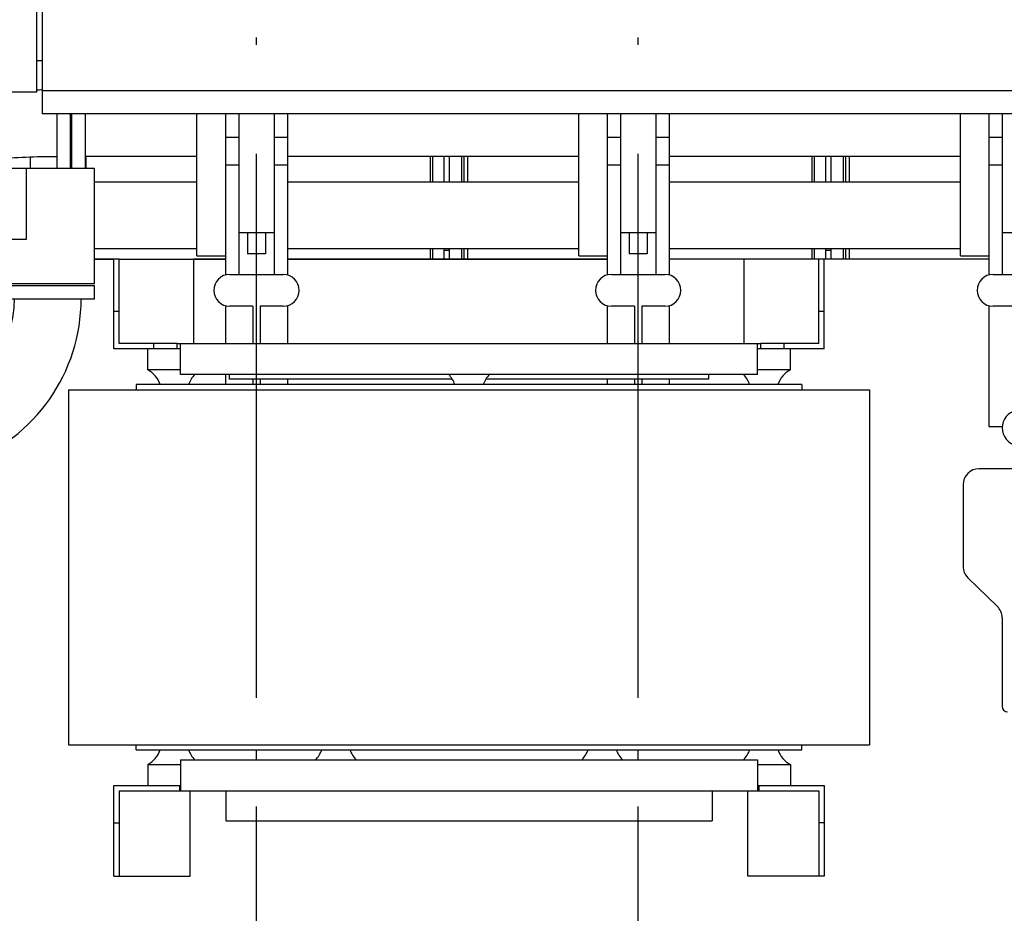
# Model space of a CAD drawing. Header units: millimetres. Extents: x 0 to 1189, y 0 to 841.
# Tile 85 of 147: x 429 to 473, y 491 to 531. Entities that reach past the tile are written whole.
import ezdxf
from ezdxf.enums import TextEntityAlignment as Align

# ---------------------------------------------------------------- set-up
doc = ezdxf.new("R2010")
doc.units = ezdxf.units.MM
doc.header["$LTSCALE"] = 65.395
doc.linetypes.add('CENTER', pattern=[0.6, 0.375, -0.075, 0.075, -0.075])
doc.layers.get('0').update_dxf_attribs({"linetype": 'CONTINUOUS'})
for name, color, linetype in [('25007_030000_IMO-2_SKL_PBL1097', 7, 'CONTINUOUS'), ('25007_030000_IMO-2_SKL_PBL1110', 7, 'CONTINUOUS'), ('25007_060000_IMO-2_SKL_PBL1026', 7, 'CONTINUOUS'), ('25007_060000_IMO-2_SKL_PBL1027', 7, 'CONTINUOUS'), ('25007_060000_IMO-2_SKL_PBL1028', 7, 'CONTINUOUS'), ('25007_060000_IMO-2_SKL_PBL1029', 7, 'CONTINUOUS'), ('25007_060000_IMO-2_SKL_PBL1030', 7, 'CONTINUOUS'), ('25007_060000_IMO-2_SKL_PBL1031', 7, 'CONTINUOUS'), ('25007_060000_IMO-2_SKL_PBL1032', 7, 'CONTINUOUS'), ('25007_060000_IMO-2_SKL_PBL1033', 7, 'CONTINUOUS'), ('25007_060000_IMO-2_SKL_PBL1034', 7, 'CONTINUOUS'), ('25007_060000_IMO-2_SKL_PBL1035', 7, 'CONTINUOUS'), ('25007_060000_IMO-2_SKL_PBL1037', 7, 'CONTINUOUS'), ('25007_060000_IMO-2_SKL_PBL1039', 7, 'CONTINUOUS'), ('25007_060000_IMO-2_SKL_PBL1041', 7, 'CONTINUOUS'), ('25007_060000_IMO-2_SKL_PBL1043', 7, 'CONTINUOUS'), ('25007_060000_IMO-2_SKL_PBL1044', 7, 'CONTINUOUS'), ('25007_060000_IMO-2_SKL_PBL1045', 7, 'CONTINUOUS'), ('25007_060000_TLKGS_KGS_V_ABL851', 7, 'CONTINUOUS'), ('25007_061000_TLKGS_KGS_V_ABL893', 7, 'CONTINUOUS'), ('25087_000000_IMO-2_SKL_PBL1048', 7, 'CONTINUOUS'), ('25087_000000_IMO-2_SKL_PBL1049', 7, 'CONTINUOUS'), ('25087_000000_IMO-2_SKL_PBL1051', 7, 'CONTINUOUS'), ('25087_000000_IMO-2_SKL_PBL1053', 7, 'CONTINUOUS'), ('25087_000000_IMO-2_SKL_PBL1054', 7, 'CONTINUOUS'), ('25087_000000_IMO-2_SKL_PBL1055', 7, 'CONTINUOUS'), ('25087_000000_IMO-2_SKL_PBL1057', 7, 'CONTINUOUS'), ('25087_030000_TLKGS_V_ABL847', 7, 'CONTINUOUS'), ('25087_100000_TLKGS_V_ABL1023', 7, 'CONTINUOUS'), ('25087_200000_TLKGS_V_ABL1095', 7, 'CONTINUOUS'), ('25087_700000_TLKGS_V_ABL848', 7, 'CONTINUOUS'), ('25087_800000_TLKGS_V_ABL1086', 7, 'CONTINUOUS'), ('new_view_5_VBL843', 7, 'CONTINUOUS')]:
    doc.layers.add(name, color=color, linetype=linetype)
doc.styles.get("Standard").update_dxf_attribs({"font": 'txt', "width": 0.6})
doc.dimstyles.new('DIMSTYLE_2', dxfattribs={"dimtxt": 3.5, "dimasz": 3.5, "dimexe": 1.8, "dimexo": 0, "dimgap": 0.875, "dimtad": 1, "dimlfac": 25, "dimdsep": 46, "dimtxsty": 'STANDARD', "dimblk": '_FILLED', "dimblk1": '_FILLED', "dimblk2": '_FILLED', "dimcen": 0.09, "dimadec": 0, "dimazin": 0, "dimtp": 2, "dimtm": 2, "dimtfac": 1, "dimtofl": 0, "dimtmove": 0, "dimatfit": 3, "dimldrblk": '_FILLED', "dimfxl": 1, "dimtolj": 1, "dimarcsym": 0})

# ---------------------------------------------------------------- blocks, each defined once
blk = doc.blocks.new('_FILLED')
at = {"color": 0, "linetype": 'BYBLOCK'}
blk.add_solid([(0, 0), (-1, 0.167), (-1, -0.167)], dxfattribs=at)
blk = doc.blocks.new('*D9')
at = {"color": 2, "linetype": 'CONTINUOUS'}
for p, q in [((371.92, 584.92), (371.92, 596.714)), ((560, 530.6), (560, 596.714)), ((371.92, 594.914), (465.96, 594.914)), ((560, 594.914), (465.96, 594.914))]:
    blk.add_line(p, q, dxfattribs=at)
at = {"color": 2, "linetype": 'CONTINUOUS', "xscale": 3.5, "yscale": 3.5, "zscale": 3.5, "rotation": 180}
blk.add_blockref('_FILLED', (371.92, 594.914), dxfattribs=at)
at = {"color": 2, "linetype": 'CONTINUOUS', "xscale": 3.5, "yscale": 3.5, "zscale": 3.5}
blk.add_blockref('_FILLED', (560, 594.914), dxfattribs=at)
at = {"color": 2, "linetype": 'CONTINUOUS', "width": 0.690476}
blk.add_text('4702', height=3.5, dxfattribs=at).set_placement((465.96, 595.789), align=Align.CENTER)
blk = doc.blocks.new('25087_727000_27_SIMPLE1_T1_B_PBL850', base_point=(472.175, 552.173))
at = {"layer": '25087_727000_27_SIMPLE1_T1_B_PBL850', "color": 7, "linetype": 'CONTINUOUS'}
for p, q in [((429.946, 561.818), (429.946, 527.16)), ((429.69, 560.691), (429.69, 528.14)), ((429.946, 529.54), (429.69, 529.54)), ((429.69, 528.14), (424.048, 528.14)), ((571.68, 528.2), (429.946, 528.2)), ((571.68, 527.16), (429.946, 527.16))]:
    blk.add_line(p, q, dxfattribs=at)
blk = doc.blocks.new('25087_000000_IMO-2_SKL_PBL1055', base_point=(496.94, 491.1))
at = {"layer": '25087_000000_IMO-2_SKL_PBL1055', "color": 40, "linetype": 'CONTINUOUS'}
for p, q in [((432.3, 520.6), (433.18, 520.6)), ((436.78, 520.6), (438.2, 520.6)), ((441, 520.6), (455.4, 520.6)), ((461.58, 520.6), (458.2, 520.6)), ((472.6, 520.6), (465.18, 520.6))]:
    blk.add_line(p, q, dxfattribs=at)
blk = doc.blocks.new('25087_727000_27_SIMPLE1_B_ABL849', base_point=(476.275, 519.393))
at = {"layer": '25087_000000_IMO-2_SKL_PBL1055'}
blk.add_blockref('25087_000000_IMO-2_SKL_PBL1055', (496.94, 491.1), dxfattribs=at)
at = {"layer": '25087_727000_27_SIMPLE1_T1_B_PBL850'}
blk.add_blockref('25087_727000_27_SIMPLE1_T1_B_PBL850', (472.175, 552.173), dxfattribs=at)
blk = doc.blocks.new('25087_000000_IMO-2_SKL_PBL1057', base_point=(496.94, 491.1))
at = {"layer": '25087_000000_IMO-2_SKL_PBL1057', "color": 40, "linetype": 'CONTINUOUS'}
for p, q in [((432.3, 520.6), (433.18, 520.6)), ((436.78, 520.6), (438.2, 520.6)), ((441, 520.6), (455.4, 520.6)), ((461.58, 520.6), (458.2, 520.6)), ((472.6, 520.6), (465.18, 520.6))]:
    blk.add_line(p, q, dxfattribs=at)
blk = doc.blocks.new('25087_727200_01_SIMPLE1_T1_X_PBL1094', base_point=(499.8, 519.68))
at = {"layer": '25087_727200_01_SIMPLE1_T1_X_PBL1094', "color": 7, "linetype": 'CONTINUOUS'}
for p, q in [((438.2, 527.16), (438.2, 519.892)), ((438.8, 527.16), (438.8, 519.92)), ((440.4, 527.16), (440.4, 519.92)), ((441, 527.16), (441, 519.892)), ((455.4, 527.16), (455.4, 519.892)), ((456, 527.16), (456, 519.92)), ((457.6, 527.16), (457.6, 519.92)), ((458.2, 527.16), (458.2, 519.892)), ((472.6, 527.16), (472.6, 519.892)), ((473.2, 527.16), (473.2, 519.92)), ((438.2, 526.104), (438.8, 526.104)), ((440.4, 526.104), (441, 526.104)), ((455.4, 526.104), (456, 526.104)), ((457.6, 526.104), (458.2, 526.104)), ((472.6, 526.104), (473.2, 526.104)), ((438.2, 524.864), (438.8, 524.864)), ((440.4, 524.864), (441, 524.864)), ((455.4, 524.864), (456, 524.864)), ((457.6, 524.864), (458.2, 524.864)), ((472.6, 524.864), (473.2, 524.864)), ((438.8, 521.8), (440.4, 521.8)), ((439.2, 521.8), (439.2, 520.84)), ((440, 521.8), (440, 520.84)), ((456, 521.8), (457.6, 521.8)), ((456.4, 521.8), (456.4, 520.84)), ((457.2, 521.8), (457.2, 520.84)), ((473.2, 521.8), (474.8, 521.8)), ((440, 520.84), (439.2, 520.84)), ((457.2, 520.84), (456.4, 520.84)), ((438.4, 519.92), (440.8, 519.92)), ((455.6, 519.92), (458, 519.92)), ((472.8, 519.92), (475.2, 519.92)), ((438.2, 518.508), (438.2, 516.8)), ((439.44, 518.48), (438.4, 518.48)), ((439.44, 518.48), (439.44, 516.8)), ((439.76, 518.48), (439.76, 516.8)), ((440.8, 518.48), (439.76, 518.48)), ((441, 518.508), (441, 516.8)), ((455.4, 518.508), (455.4, 516.8)), ((456.64, 518.48), (455.6, 518.48)), ((456.64, 518.48), (456.64, 516.8)), ((456.96, 518.48), (456.96, 516.8)), ((458, 518.48), (456.96, 518.48)), ((458.2, 518.508), (458.2, 516.8)), ((472.6, 518.508), (472.6, 513.064)), ((473.84, 518.48), (472.8, 518.48)), ((438.2, 515.4), (438.2, 514.96)), ((439.44, 515.2), (439.44, 514.96)), ((439.76, 515.2), (439.76, 514.96)), ((441, 515.2), (441, 514.96)), ((455.4, 515.2), (455.4, 514.96)), ((456.64, 515.2), (456.64, 514.96)), ((456.96, 515.2), (456.96, 514.96)), ((458.2, 515.2), (458.2, 514.96)), ((472.6, 513.064), (473.203, 513.064))]:
    blk.add_line(p, q, dxfattribs=at)
for centre, radius, start, end in [((438.4, 519.2), 0.72, 90, 270), ((440.8, 519.2), 0.72, 270, 90), ((455.6, 519.2), 0.72, 90, 270), ((458, 519.2), 0.72, 270, 90), ((472.8, 519.2), 0.72, 90, 270), ((474, 513), 0.8, 101.537, 258.463)]:
    blk.add_arc(centre, radius, start, end, dxfattribs=at)
blk = doc.blocks.new('25087_727200_01_SIMPLE1_X_ABL1056', base_point=(496.94, 494.3801))
at = {"layer": '25087_000000_IMO-2_SKL_PBL1057'}
blk.add_blockref('25087_000000_IMO-2_SKL_PBL1057', (496.94, 491.1), dxfattribs=at)
at = {"layer": '25087_727200_01_SIMPLE1_T1_X_PBL1094'}
blk.add_blockref('25087_727200_01_SIMPLE1_T1_X_PBL1094', (499.8, 519.6801), dxfattribs=at)
blk = doc.blocks.new('25087_700000_TLKGS_V_ABL848', base_point=(476.275, 519.393))
at = {"layer": '25087_727000_27_SIMPLE1_B_ABL849'}
blk.add_blockref('25087_727000_27_SIMPLE1_B_ABL849', (476.275, 519.393), dxfattribs=at)
at = {"layer": '25087_727200_01_SIMPLE1_X_ABL1056'}
blk.add_blockref('25087_727200_01_SIMPLE1_X_ABL1056', (496.94, 494.38), dxfattribs=at)
blk = doc.blocks.new('25087_111000_21_SIMPLE1_T1_A_PBL1025', base_point=(497.3, 491.1))
at = {"layer": '25087_111000_21_SIMPLE1_T1_A_PBL1025', "color": 7, "linetype": 'CONTINUOUS'}
for p, q in [((433.18, 520.6), (432.3, 520.6)), ((438.2, 520.6), (436.78, 520.6)), ((455.4, 520.6), (441, 520.6)), ((461.58, 520.6), (458.2, 520.6)), ((472.6, 520.6), (465.18, 520.6)), ((475.84, 511.16), (472.16, 511.16)), ((471.44, 510.44), (471.44, 506.76)), ((471.658, 506.244), (472.982, 504.956)), ((473.2, 504.44), (473.2, 500.44))]:
    blk.add_line(p, q, dxfattribs=at)
for centre, radius, start, end in [((472.16, 510.44), 0.72, 90, 180), ((472.16, 506.76), 0.72, 180, 225.7957), ((472.48, 504.44), 0.72, 0, 45.7957), ((473.44, 500.44), 0.24, 180, 270)]:
    blk.add_arc(centre, radius, start, end, dxfattribs=at)
blk = doc.blocks.new('25087_111000_21_SIMPLE1_T2_A_PBL1089', base_point=(439.98, 522.921))
at = {"layer": '25087_111000_21_SIMPLE1_T2_A_PBL1089', "color": 7, "linetype": 'CONTINUOUS'}
for p, q in [((431.919, 524.696), (431.919, 525.242)), ((447.437, 524.084), (447.437, 525.242)), ((447.549, 524.084), (447.549, 525.242)), ((448.04, 525.242), (448.04, 524.084)), ((447.437, 520.6), (447.437, 521.084)), ((447.549, 520.6), (447.549, 521.084)), ((448.04, 521.084), (448.04, 520.6))]:
    blk.add_line(p, q, dxfattribs=at)
blk = doc.blocks.new('25087_111000_21_SIMPLE1_T2_A_PBL1101', base_point=(456.76, 522.921))
at = {"layer": '25087_111000_21_SIMPLE1_T2_A_PBL1101', "color": 7, "linetype": 'CONTINUOUS'}
for p, q in [((448.28, 525.242), (448.28, 524.084)), ((448.851, 524.084), (448.851, 525.242)), ((448.964, 524.084), (448.964, 525.242)), ((449.119, 524.084), (449.119, 525.242)), ((464.637, 524.084), (464.637, 525.242)), ((464.749, 524.084), (464.749, 525.242)), ((465.24, 525.242), (465.24, 524.084)), ((448.28, 521.084), (448.28, 520.6)), ((448.851, 520.6), (448.851, 521.084)), ((448.964, 520.6), (448.964, 521.084)), ((449.119, 520.6), (449.119, 521.084)), ((464.637, 520.6), (464.637, 521.084)), ((464.749, 520.6), (464.749, 521.084)), ((465.24, 521.084), (465.24, 520.6))]:
    blk.add_line(p, q, dxfattribs=at)
blk = doc.blocks.new('25087_111000_21_SIMPLE1_T2_A_PBL1111', base_point=(473.96, 522.921))
at = {"layer": '25087_111000_21_SIMPLE1_T2_A_PBL1111', "color": 7, "linetype": 'CONTINUOUS'}
for p, q in [((465.48, 525.242), (465.48, 524.084)), ((466.051, 524.084), (466.051, 525.242)), ((466.164, 524.084), (466.164, 525.242)), ((466.319, 524.084), (466.319, 525.242)), ((481.837, 524.084), (481.837, 525.242)), ((481.949, 524.084), (481.949, 525.242)), ((482.44, 525.242), (482.44, 524.084)), ((465.48, 521.084), (465.48, 520.6)), ((466.051, 520.6), (466.051, 521.084)), ((466.164, 520.6), (466.164, 521.084)), ((466.319, 520.6), (466.319, 521.084)), ((481.837, 520.6), (481.837, 521.084)), ((481.949, 520.6), (481.949, 521.084)), ((482.44, 521.084), (482.44, 520.6))]:
    blk.add_line(p, q, dxfattribs=at)
blk = doc.blocks.new('25087_111000_21_SIMPLE1_A_ABL1024', base_point=(497.3, 494.38))
at = {"layer": '25087_111000_21_SIMPLE1_T1_A_PBL1025'}
blk.add_blockref('25087_111000_21_SIMPLE1_T1_A_PBL1025', (497.3, 491.1), dxfattribs=at)
at = {"layer": '25087_111000_21_SIMPLE1_T2_A_PBL1089'}
blk.add_blockref('25087_111000_21_SIMPLE1_T2_A_PBL1089', (439.98, 522.921), dxfattribs=at)
at = {"layer": '25087_111000_21_SIMPLE1_T2_A_PBL1101'}
blk.add_blockref('25087_111000_21_SIMPLE1_T2_A_PBL1101', (456.76, 522.921), dxfattribs=at)
at = {"layer": '25087_111000_21_SIMPLE1_T2_A_PBL1111'}
blk.add_blockref('25087_111000_21_SIMPLE1_T2_A_PBL1111', (473.96, 522.921), dxfattribs=at)
blk = doc.blocks.new('25087_000000_IMO-2_SKL_PBL1048', base_point=(496.94, 491.1))
at = {"layer": '25087_000000_IMO-2_SKL_PBL1048', "color": 40, "linetype": 'CONTINUOUS'}
for p, q in [((432.3, 520.6), (433.18, 520.6)), ((436.78, 520.6), (438.2, 520.6)), ((441, 520.6), (455.4, 520.6)), ((461.58, 520.6), (458.2, 520.6)), ((472.6, 520.6), (465.18, 520.6))]:
    blk.add_line(p, q, dxfattribs=at)
blk = doc.blocks.new('25087_111200_24_SIMPLE1_X_ABL1047', base_point=(496.94, 491.1))
at = {"layer": '25087_000000_IMO-2_SKL_PBL1048'}
blk.add_blockref('25087_000000_IMO-2_SKL_PBL1048', (496.94, 491.1), dxfattribs=at)
blk = doc.blocks.new('25087_000000_IMO-2_SKL_PBL1051', base_point=(496.94, 491.1))
at = {"layer": '25087_000000_IMO-2_SKL_PBL1051', "color": 40, "linetype": 'CONTINUOUS'}
for p, q in [((432.3, 520.6), (433.18, 520.6)), ((436.78, 520.6), (438.2, 520.6)), ((441, 520.6), (455.4, 520.6)), ((461.58, 520.6), (458.2, 520.6)), ((472.6, 520.6), (465.18, 520.6))]:
    blk.add_line(p, q, dxfattribs=at)
blk = doc.blocks.new('25087_122000_01_SIMPLE1_D_ABL1050', base_point=(496.94, 491.1))
at = {"layer": '25087_000000_IMO-2_SKL_PBL1051'}
blk.add_blockref('25087_000000_IMO-2_SKL_PBL1051', (496.94, 491.1), dxfattribs=at)
blk = doc.blocks.new('25087_000000_IMO-2_SKL_PBL1053', base_point=(496.94, 491.1))
at = {"layer": '25087_000000_IMO-2_SKL_PBL1053', "color": 40, "linetype": 'CONTINUOUS'}
for p, q in [((432.3, 520.6), (433.18, 520.6)), ((436.78, 520.6), (438.2, 520.6)), ((441, 520.6), (455.4, 520.6)), ((461.58, 520.6), (458.2, 520.6)), ((472.6, 520.6), (465.18, 520.6))]:
    blk.add_line(p, q, dxfattribs=at)
blk = doc.blocks.new('25087_171000_21_SIMPLE1_T1_A_PBL1178', base_point=(508.62, 523.88))
at = {"layer": '25087_171000_21_SIMPLE1_T1_A_PBL1178', "color": 7, "linetype": 'CONTINUOUS'}
for p, q in [((448.28, 521), (448.04, 521)), ((465.48, 521), (465.24, 521))]:
    blk.add_line(p, q, dxfattribs=at)
blk = doc.blocks.new('25087_171000_21_SIMPLE1_A_ABL1052', base_point=(496.94, 494.38))
at = {"layer": '25087_000000_IMO-2_SKL_PBL1053'}
blk.add_blockref('25087_000000_IMO-2_SKL_PBL1053', (496.94, 491.1), dxfattribs=at)
at = {"layer": '25087_171000_21_SIMPLE1_T1_A_PBL1178'}
blk.add_blockref('25087_171000_21_SIMPLE1_T1_A_PBL1178', (508.62, 523.88), dxfattribs=at)
blk = doc.blocks.new('25087_100000_TLKGS_V_ABL1023', base_point=(497.3, 494.3801))
at = {"layer": '25087_111000_21_SIMPLE1_A_ABL1024'}
blk.add_blockref('25087_111000_21_SIMPLE1_A_ABL1024', (497.3, 494.3801), dxfattribs=at)
at = {"layer": '25087_111200_24_SIMPLE1_X_ABL1047'}
blk.add_blockref('25087_111200_24_SIMPLE1_X_ABL1047', (496.94, 491.1), dxfattribs=at)
at = {"layer": '25087_122000_01_SIMPLE1_D_ABL1050'}
blk.add_blockref('25087_122000_01_SIMPLE1_D_ABL1050', (496.94, 491.1), dxfattribs=at)
at = {"layer": '25087_171000_21_SIMPLE1_A_ABL1052'}
blk.add_blockref('25087_171000_21_SIMPLE1_A_ABL1052', (496.94, 494.3801), dxfattribs=at)
blk = doc.blocks.new('25087_832000_02_SIMPLE1_T1_B_PBL1088', base_point=(496.98, 523.961))
at = {"layer": '25087_832000_02_SIMPLE1_T1_B_PBL1088', "color": 7, "linetype": 'CONTINUOUS'}
for p, q in [((431.28, 524.696), (431.28, 527.16)), ((431.88, 527.16), (431.88, 524.696)), ((436.92, 520.762), (436.92, 527.16)), ((454.12, 520.762), (454.12, 527.16)), ((471.32, 520.762), (471.32, 527.16)), ((431.88, 525.242), (436.92, 525.242)), ((441, 525.242), (454.12, 525.242)), ((458.2, 525.242), (471.32, 525.242)), ((432.3, 524.084), (436.92, 524.084)), ((441, 524.084), (454.12, 524.084)), ((458.2, 524.084), (471.32, 524.084)), ((432.3, 521.084), (436.92, 521.084)), ((441, 521.084), (454.12, 521.084)), ((458.2, 521.084), (471.32, 521.084)), ((436.92, 520.762), (438.2, 520.762)), ((454.12, 520.762), (455.4, 520.762)), ((471.32, 520.762), (472.6, 520.762))]:
    blk.add_line(p, q, dxfattribs=at)
blk = doc.blocks.new('25087_832000_02_SIMPLE1_B_ABL1087', base_point=(496.98, 523.961))
at = {"layer": '25087_832000_02_SIMPLE1_T1_B_PBL1088'}
blk.add_blockref('25087_832000_02_SIMPLE1_T1_B_PBL1088', (496.98, 523.961), dxfattribs=at)
blk = doc.blocks.new('25087_800000_TLKGS_V_ABL1086', base_point=(496.98, 523.961))
at = {"layer": '25087_832000_02_SIMPLE1_B_ABL1087'}
blk.add_blockref('25087_832000_02_SIMPLE1_B_ABL1087', (496.98, 523.961), dxfattribs=at)
blk = doc.blocks.new('25007_030000_IMO-2_SKL_PBL1097', base_point=(439.6, 480.04))
at = {"layer": '25007_030000_IMO-2_SKL_PBL1097', "color": 40, "linetype": 'CONTINUOUS'}
for p, q in [((439.6, 498.04), (439.6, 498.48)), ((439.6, 490.1), (439.6, 495.28)), ((439.6, 461.6), (439.6, 469.9))]:
    blk.add_line(p, q, dxfattribs=at)
blk = doc.blocks.new('25007_210700_21_SIMPLE1_A_ABL1096', base_point=(439.6, 480.04))
at = {"layer": '25007_030000_IMO-2_SKL_PBL1097'}
blk.add_blockref('25007_030000_IMO-2_SKL_PBL1097', (439.6, 480.04), dxfattribs=at)
blk = doc.blocks.new('25007_030000_IMO-2_SKL_PBL1110', base_point=(456.8, 480.04))
at = {"layer": '25007_030000_IMO-2_SKL_PBL1110', "color": 40, "linetype": 'CONTINUOUS'}
for p, q in [((456.8, 498.04), (456.8, 498.48)), ((456.8, 490.1), (456.8, 495.28)), ((456.8, 461.6), (456.8, 469.9))]:
    blk.add_line(p, q, dxfattribs=at)
blk = doc.blocks.new('25007_210700_21_SIMPLE1_A_ABL1109', base_point=(456.8, 480.04))
at = {"layer": '25007_030000_IMO-2_SKL_PBL1110'}
blk.add_blockref('25007_030000_IMO-2_SKL_PBL1110', (456.8, 480.04), dxfattribs=at)
blk = doc.blocks.new('25087_200000_TLKGS_V_ABL1095', base_point=(499.8, 486.9))
at = {"layer": '25007_210700_21_SIMPLE1_A_ABL1096'}
blk.add_blockref('25007_210700_21_SIMPLE1_A_ABL1096', (439.6, 480.04), dxfattribs=at)
at = {"layer": '25007_210700_21_SIMPLE1_A_ABL1109'}
blk.add_blockref('25007_210700_21_SIMPLE1_A_ABL1109', (456.8, 480.04), dxfattribs=at)
blk = doc.blocks.new('25087_030000_TLKGS_V_ABL847', base_point=(476.635, 519.393))
at = {"layer": '25087_100000_TLKGS_V_ABL1023'}
blk.add_blockref('25087_100000_TLKGS_V_ABL1023', (497.3, 494.38), dxfattribs=at)
at = {"layer": '25087_200000_TLKGS_V_ABL1095'}
blk.add_blockref('25087_200000_TLKGS_V_ABL1095', (499.8, 486.9), dxfattribs=at)
at = {"layer": '25087_700000_TLKGS_V_ABL848'}
blk.add_blockref('25087_700000_TLKGS_V_ABL848', (476.275, 519.393), dxfattribs=at)
at = {"layer": '25087_800000_TLKGS_V_ABL1086'}
blk.add_blockref('25087_800000_TLKGS_V_ABL1086', (496.98, 523.961), dxfattribs=at)
blk = doc.blocks.new('25007_060000_IMO-2_SKL_PBL1035', base_point=(431.1, 491.1))
at = {"layer": '25007_060000_IMO-2_SKL_PBL1035', "color": 40, "linetype": 'CONTINUOUS'}
for p, q in [((432.3, 520.6), (433.18, 520.6)), ((436.78, 520.6), (438.2, 520.6)), ((441, 520.6), (448.2, 520.6))]:
    blk.add_line(p, q, dxfattribs=at)
blk = doc.blocks.new('25007_724700_04_SIMPLE1_A_ABL853', base_point=(400.861, 505.421))
at = {"layer": '25007_060000_IMO-2_SKL_PBL1035'}
blk.add_blockref('25007_060000_IMO-2_SKL_PBL1035', (431.1, 491.1), dxfattribs=at)
blk = doc.blocks.new('25007_060000_IMO-2_SKL_PBL1033', base_point=(431.1, 491.1))
at = {"layer": '25007_060000_IMO-2_SKL_PBL1033', "color": 40, "linetype": 'CONTINUOUS'}
for p, q in [((432.3, 520.6), (433.18, 520.6)), ((436.78, 520.6), (438.2, 520.6)), ((441, 520.6), (448.2, 520.6))]:
    blk.add_line(p, q, dxfattribs=at)
blk = doc.blocks.new('25007_833200_01_SIMPLE1_X_ABL855', base_point=(414.527, 491.1))
at = {"layer": '25007_060000_IMO-2_SKL_PBL1033'}
blk.add_blockref('25007_060000_IMO-2_SKL_PBL1033', (431.1, 491.1), dxfattribs=at)
blk = doc.blocks.new('25007_060000_IMO-2_SKL_PBL1032', base_point=(431.1, 491.1))
at = {"layer": '25007_060000_IMO-2_SKL_PBL1032', "color": 40, "linetype": 'CONTINUOUS'}
for p, q in [((432.3, 520.6), (433.18, 520.6)), ((436.78, 520.6), (438.2, 520.6)), ((441, 520.6), (448.2, 520.6))]:
    blk.add_line(p, q, dxfattribs=at)
blk = doc.blocks.new('25007_725500_29_SIMPLE1_X#AF1_ABL857', base_point=(409.171, 519.239))
at = {"layer": '25007_060000_IMO-2_SKL_PBL1032'}
blk.add_blockref('25007_060000_IMO-2_SKL_PBL1032', (431.1, 491.1), dxfattribs=at)
blk = doc.blocks.new('25007_833000_15_SIMPLE1_T1_D_PBL907', base_point=(415.05, 508.696))
at = {"layer": '25007_833000_15_SIMPLE1_T1_D_PBL907', "color": 7, "linetype": 'CONTINUOUS'}
for p, q in [((428.1, 518.816), (428.1, 519.416)), ((428.1, 519.416), (432.3, 519.416)), ((432.3, 518.816), (432.3, 519.416)), ((428.1, 518.816), (432.3, 518.816)), ((418.028, 511.513), (425.472, 514.215)), ((419.052, 508.693), (426.496, 511.395)), ((410.093, 504.616), (415.131, 509.666)), ((413.179, 503.46), (417.255, 507.547)), ((397.8, 504.165), (397.8, 505.376)), ((398.6, 505.376), (397.8, 505.376)), ((398.6, 503.807), (398.6, 505.376)), ((405.88, 503.176), (406.624, 503.176)), ((397.8, 497.976), (397.8, 501.676)), ((398.6, 497.976), (398.6, 501.676)), ((398.6, 500.176), (400.363, 500.176)), ((403.963, 500.176), (405.952, 500.176)), ((404.1, 499.104), (404.1, 500.176)), ((406.287, 500.176), (406.624, 500.176)), ((408.3, 500.367), (408.3, 499.104)), ((407.7, 498.745), (404.7, 498.745)), ((407.7, 498.54), (404.7, 498.54)), ((398.6, 497.976), (397.8, 497.976))]:
    blk.add_line(p, q, dxfattribs=at)
for centre, radius, start, end in [((423.8, 518.821), 4.9, 289.9548, 359.9405), ((423.8, 518.821), 7.9, 289.9548, 359.9631), ((420.724, 504.087), 7.9, 109.9548, 135.0723), ((420.724, 504.087), 4.9, 109.9548, 135.0723), ((406.624, 508.076), 4.9, 270, 315.0723), ((406.624, 508.076), 7.9, 270, 300.8558)]:
    blk.add_arc(centre, radius, start, end, dxfattribs=at)
for points, knots in [([(407.439, 500.227), (407.337, 499.984), (406.964, 499.549), (406.151, 499.309), (405.328, 499.517), (404.937, 499.936), (404.823, 500.175)], [0, 0, 0, 0, 0.245797, 0.499499, 0.753555, 1, 1, 1, 1]), ([(406.287, 500.176), (406.26, 500.176), (406.148, 500.176), (406.036, 500.176), (405.952, 500.176)], [0, 0, 0, 0, 0.246273, 1, 1, 1, 1]), ([(404.7, 498.745), (404.622, 498.745), (404.466, 498.774), (404.267, 498.898), (404.132, 499.085), (404.1, 499.235), (404.1, 499.309)], [0, 0, 0, 0, 0.257136, 0.510151, 0.757222, 1, 1, 1, 1]), ([(408.3, 499.309), (408.3, 499.235), (408.268, 499.085), (408.133, 498.898), (407.934, 498.774), (407.778, 498.745), (407.7, 498.745)], [0, 0, 0, 0, 0.242778, 0.489849, 0.742864, 1, 1, 1, 1]), ([(404.7, 498.54), (404.622, 498.54), (404.466, 498.569), (404.267, 498.693), (404.132, 498.88), (404.1, 499.03), (404.1, 499.104)], [0, 0, 0, 0, 0.257136, 0.510151, 0.757222, 1, 1, 1, 1]), ([(408.3, 499.104), (408.3, 499.03), (408.268, 498.88), (408.133, 498.693), (407.934, 498.569), (407.778, 498.54), (407.7, 498.54)], [0, 0, 0, 0, 0.242778, 0.489849, 0.742864, 1, 1, 1, 1])]:
    blk.add_open_spline(points, degree=3, knots=knots, dxfattribs=at)
blk = doc.blocks.new('25007_833000_15_SIMPLE1_T7_D_PBL1006', base_point=(420.78, 525.24))
at = {"layer": '25007_833000_15_SIMPLE1_T7_D_PBL1006', "color": 7, "linetype": 'CONTINUOUS'}
for p, q in [((410.36, 521.54), (410.36, 528.94)), ((411.16, 528.94), (410.36, 528.94)), ((411.16, 521.54), (411.16, 528.94)), ((430.6, 527.16), (430.6, 524.696)), ((431.2, 527.16), (431.2, 524.696)), ((411.16, 526.74), (424.36, 526.74)), ((425.86, 525.24), (425.86, 525.732)), ((411.16, 523.74), (424.36, 523.74)), ((411.16, 521.54), (410.36, 521.54))]:
    blk.add_line(p, q, dxfattribs=at)
for centre, radius, start, end in [((430.742, 487.293), 40.947, 91.1149, 91.4747), ((424.36, 525.24), 1.5, 270, 90)]:
    blk.add_arc(centre, radius, start, end, dxfattribs=at)
for points, knots in [([(423.197, 526.74), (423.321, 526.909), (423.608, 527.179), (424.101, 527.446), (424.604, 527.628), (425.366, 527.827), (426.482, 528.011), (427.424, 528.103), (427.938, 528.141)], [0, 0, 0, 0, 0.123782, 0.228956, 0.330665, 0.439729, 0.694982, 1, 1, 1, 1]), ([(425.795, 524.835), (426.083, 524.902), (426.759, 525.016), (428.36, 525.188), (429.674, 525.236), (430.6, 525.24)], [0, 0, 0, 0, 0.184223, 0.424856, 1, 1, 1, 1])]:
    blk.add_open_spline(points, degree=3, knots=knots, dxfattribs=at)
blk = doc.blocks.new('25007_060000_IMO-2_SKL_PBL1034', base_point=(431.1, 491.1))
at = {"layer": '25007_060000_IMO-2_SKL_PBL1034', "color": 40, "linetype": 'CONTINUOUS'}
for p, q in [((432.3, 520.6), (433.18, 520.6)), ((436.78, 520.6), (438.2, 520.6)), ((441, 520.6), (448.2, 520.6))]:
    blk.add_line(p, q, dxfattribs=at)
blk = doc.blocks.new('25007_833000_15_SIMPLE1_T2_D_PBL1073', base_point=(430.2, 522.096))
at = {"layer": '25007_833000_15_SIMPLE1_T2_D_PBL1073', "color": 7, "linetype": 'CONTINUOUS'}
for p, q in [((428.1, 519.496), (428.1, 524.696)), ((432.3, 524.696), (428.1, 524.696)), ((429.22, 524.696), (429.22, 521.496)), ((432.3, 519.496), (432.3, 524.696)), ((429.22, 521.496), (428.1, 521.496)), ((432.3, 519.496), (428.1, 519.496))]:
    blk.add_line(p, q, dxfattribs=at)
blk = doc.blocks.new('25007_833000_15_SIMPLE1_D_ABL859', base_point=(415.74, 495.27))
at = {"layer": '25007_060000_IMO-2_SKL_PBL1034'}
blk.add_blockref('25007_060000_IMO-2_SKL_PBL1034', (431.1, 491.1), dxfattribs=at)
at = {"layer": '25007_833000_15_SIMPLE1_T1_D_PBL907'}
blk.add_blockref('25007_833000_15_SIMPLE1_T1_D_PBL907', (415.05, 508.696), dxfattribs=at)
at = {"layer": '25007_833000_15_SIMPLE1_T2_D_PBL1073'}
blk.add_blockref('25007_833000_15_SIMPLE1_T2_D_PBL1073', (430.2, 522.096), dxfattribs=at)
at = {"layer": '25007_833000_15_SIMPLE1_T7_D_PBL1006'}
blk.add_blockref('25007_833000_15_SIMPLE1_T7_D_PBL1006', (420.78, 525.24), dxfattribs=at)
blk = doc.blocks.new('25007_060000_IMO-2_SKL_PBL1044', base_point=(431.1, 491.1))
at = {"layer": '25007_060000_IMO-2_SKL_PBL1044', "color": 40, "linetype": 'CONTINUOUS'}
for p, q in [((432.3, 520.6), (433.18, 520.6)), ((436.78, 520.6), (438.2, 520.6)), ((441, 520.6), (448.2, 520.6))]:
    blk.add_line(p, q, dxfattribs=at)
blk = doc.blocks.new('25007_728000_05_SIMPLE1_F_ABL863', base_point=(415.76, 496.9))
at = {"layer": '25007_060000_IMO-2_SKL_PBL1044'}
blk.add_blockref('25007_060000_IMO-2_SKL_PBL1044', (431.1, 491.1), dxfattribs=at)
blk = doc.blocks.new('25007_060000_IMO-2_SKL_PBL1037', base_point=(431.1, 491.1))
at = {"layer": '25007_060000_IMO-2_SKL_PBL1037', "color": 40, "linetype": 'CONTINUOUS'}
for p, q in [((432.3, 520.6), (433.18, 520.6)), ((436.78, 520.6), (438.2, 520.6)), ((441, 520.6), (448.2, 520.6))]:
    blk.add_line(p, q, dxfattribs=at)
blk = doc.blocks.new('25007_116500_03_SIMPLE1_T1_A_PBL1071', base_point=(427.353, 536.2))
at = {"layer": '25007_116500_03_SIMPLE1_T1_A_PBL1071', "color": 7, "linetype": 'CONTINUOUS'}
for p, q in [((429.69, 551.8), (429.946, 551.8)), ((429.69, 551), (429.946, 551)), ((425.801, 528.14), (425.801, 527.891)), ((429.401, 525.216), (429.401, 524.696)), ((425.801, 524.835), (425.801, 521.4)), ((424.76, 521.4), (424.76, 520.6)), ((428.1, 521.4), (424.76, 521.4))]:
    blk.add_line(p, q, dxfattribs=at)
blk = doc.blocks.new('25007_116500_03_SIMPLE1_A_ABL1036', base_point=(431.1, 507.16))
at = {"layer": '25007_060000_IMO-2_SKL_PBL1037'}
blk.add_blockref('25007_060000_IMO-2_SKL_PBL1037', (431.1, 491.1), dxfattribs=at)
at = {"layer": '25007_116500_03_SIMPLE1_T1_A_PBL1071'}
blk.add_blockref('25007_116500_03_SIMPLE1_T1_A_PBL1071', (427.3528, 536.2), dxfattribs=at)
blk = doc.blocks.new('25007_062000_TLKGS_KGS_TL_V_ABL852', base_point=(400.861, 519.239))
at = {"layer": '25007_116500_03_SIMPLE1_A_ABL1036'}
blk.add_blockref('25007_116500_03_SIMPLE1_A_ABL1036', (431.1, 507.16), dxfattribs=at)
at = {"layer": '25007_724700_04_SIMPLE1_A_ABL853'}
blk.add_blockref('25007_724700_04_SIMPLE1_A_ABL853', (400.861, 505.421), dxfattribs=at)
at = {"layer": '25007_725500_29_SIMPLE1_X#AF1_ABL857'}
blk.add_blockref('25007_725500_29_SIMPLE1_X#AF1_ABL857', (409.171, 519.239), dxfattribs=at)
at = {"layer": '25007_728000_05_SIMPLE1_F_ABL863'}
blk.add_blockref('25007_728000_05_SIMPLE1_F_ABL863', (415.76, 496.9), dxfattribs=at)
at = {"layer": '25007_833000_15_SIMPLE1_D_ABL859'}
blk.add_blockref('25007_833000_15_SIMPLE1_D_ABL859', (415.74, 495.27), dxfattribs=at)
at = {"layer": '25007_833200_01_SIMPLE1_X_ABL855'}
blk.add_blockref('25007_833200_01_SIMPLE1_X_ABL855', (414.527, 491.1), dxfattribs=at)
blk = doc.blocks.new('25007_060000_IMO-2_SKL_PBL1029', base_point=(431.1, 491.1))
at = {"layer": '25007_060000_IMO-2_SKL_PBL1029', "color": 40, "linetype": 'CONTINUOUS'}
for p, q in [((432.3, 520.6), (433.18, 520.6)), ((436.78, 520.6), (438.2, 520.6)), ((441, 520.6), (448.2, 520.6))]:
    blk.add_line(p, q, dxfattribs=at)
blk = doc.blocks.new('25007_641000_05_SIMPLE1_E_ABL894', base_point=(421.7, 491.1))
at = {"layer": '25007_060000_IMO-2_SKL_PBL1029'}
blk.add_blockref('25007_060000_IMO-2_SKL_PBL1029', (431.1, 491.1), dxfattribs=at)
blk = doc.blocks.new('25007_060000_IMO-2_SKL_PBL1030', base_point=(431.1, 491.1))
at = {"layer": '25007_060000_IMO-2_SKL_PBL1030', "color": 40, "linetype": 'CONTINUOUS'}
for p, q in [((432.3, 520.6), (433.18, 520.6)), ((436.78, 520.6), (438.2, 520.6)), ((441, 520.6), (448.2, 520.6))]:
    blk.add_line(p, q, dxfattribs=at)
blk = doc.blocks.new('25007_644000_01_SIMPLE1_C_ABL951', base_point=(425.94, 491.1))
at = {"layer": '25007_060000_IMO-2_SKL_PBL1030'}
blk.add_blockref('25007_060000_IMO-2_SKL_PBL1030', (431.1, 491.1), dxfattribs=at)
blk = doc.blocks.new('25007_060000_IMO-2_SKL_PBL1045', base_point=(431.1, 491.1))
at = {"layer": '25007_060000_IMO-2_SKL_PBL1045', "color": 40, "linetype": 'CONTINUOUS'}
for p, q in [((432.3, 520.6), (433.18, 520.6)), ((436.78, 520.6), (438.2, 520.6)), ((441, 520.6), (448.2, 520.6))]:
    blk.add_line(p, q, dxfattribs=at)
blk = doc.blocks.new('25007_765000_05_SIMPLE1_X_ABL971', base_point=(428.316, 491.1))
at = {"layer": '25007_060000_IMO-2_SKL_PBL1045'}
blk.add_blockref('25007_060000_IMO-2_SKL_PBL1045', (431.1, 491.1), dxfattribs=at)
blk = doc.blocks.new('25007_060000_IMO-2_SKL_PBL1031', base_point=(431.1, 491.1))
at = {"layer": '25007_060000_IMO-2_SKL_PBL1031', "color": 40, "linetype": 'CONTINUOUS'}
for p, q in [((432.3, 520.6), (433.18, 520.6)), ((436.78, 520.6), (438.2, 520.6)), ((441, 520.6), (448.2, 520.6))]:
    blk.add_line(p, q, dxfattribs=at)
blk = doc.blocks.new('25007_644000_02_SIMPLE1_C_ABL993', base_point=(426.068, 491.1))
at = {"layer": '25007_060000_IMO-2_SKL_PBL1031'}
blk.add_blockref('25007_060000_IMO-2_SKL_PBL1031', (431.1, 491.1), dxfattribs=at)
blk = doc.blocks.new('25007_060000_IMO-2_SKL_PBL1028', base_point=(431.1, 491.1))
at = {"layer": '25007_060000_IMO-2_SKL_PBL1028', "color": 40, "linetype": 'CONTINUOUS'}
for p, q in [((432.3, 520.6), (433.18, 520.6)), ((436.78, 520.6), (438.2, 520.6)), ((441, 520.6), (448.2, 520.6))]:
    blk.add_line(p, q, dxfattribs=at)
blk = doc.blocks.new('25007_634500_05_SIMPLE1_A_ABL1010', base_point=(429.94, 491.1))
at = {"layer": '25007_060000_IMO-2_SKL_PBL1028'}
blk.add_blockref('25007_060000_IMO-2_SKL_PBL1028', (431.1, 491.1), dxfattribs=at)
blk = doc.blocks.new('25007_060000_IMO-2_SKL_PBL1027', base_point=(431.1, 491.1))
at = {"layer": '25007_060000_IMO-2_SKL_PBL1027', "color": 40, "linetype": 'CONTINUOUS'}
for p, q in [((432.3, 520.6), (433.18, 520.6)), ((436.78, 520.6), (438.2, 520.6)), ((441, 520.6), (448.2, 520.6))]:
    blk.add_line(p, q, dxfattribs=at)
blk = doc.blocks.new('25007_452000_10_SIMPLE1_A_ABL1013', base_point=(430.013, 495.756))
at = {"layer": '25007_060000_IMO-2_SKL_PBL1027'}
blk.add_blockref('25007_060000_IMO-2_SKL_PBL1027', (431.1, 491.1), dxfattribs=at)
blk = doc.blocks.new('25007_060000_IMO-2_SKL_PBL1039', base_point=(431.1, 491.1))
at = {"layer": '25007_060000_IMO-2_SKL_PBL1039', "color": 40, "linetype": 'CONTINUOUS'}
for p, q in [((432.3, 520.6), (433.18, 520.6)), ((436.78, 520.6), (438.2, 520.6)), ((441, 520.6), (448.2, 520.6))]:
    blk.add_line(p, q, dxfattribs=at)
blk = doc.blocks.new('25007_884500_27_SIMPLE1_T3_X_PBL1085', base_point=(449.18, 506.72))
at = {"layer": '25007_884500_27_SIMPLE1_T3_X_PBL1085', "color": 7, "linetype": 'CONTINUOUS'}
for p, q in [((431.13, 514.72), (431.13, 498.72)), ((431.13, 514.72), (467.23, 514.72)), ((467.23, 514.72), (467.23, 498.72)), ((431.13, 498.72), (467.23, 498.72))]:
    blk.add_line(p, q, dxfattribs=at)
blk = doc.blocks.new('25007_884500_27_SIMPLE1_T1_X_PBL1091', base_point=(449.18, 495.84))
at = {"layer": '25007_884500_27_SIMPLE1_T1_X_PBL1091', "color": 7, "linetype": 'CONTINUOUS'}
for p, q in [((434.18, 498.48), (434.18, 498.72)), ((464.18, 498.48), (464.18, 498.72)), ((434.18, 498.48), (464.18, 498.48)), ((434.7, 497.825), (434.7, 496.88)), ((434.7, 497.825), (436.18, 497.825)), ((436.18, 498.04), (436.18, 496.64)), ((436.18, 498.04), (462.18, 498.04)), ((462.18, 498.04), (462.18, 496.64)), ((462.18, 497.825), (463.66, 497.825)), ((463.66, 497.825), (463.66, 496.88)), ((433.18, 492.8), (433.18, 496.88)), ((433.18, 496.88), (436.126, 496.88)), ((433.42, 496.64), (433.42, 492.8)), ((433.42, 496.64), (436.126, 496.64)), ((436.126, 496.88), (436.126, 496.64)), ((436.126, 496.88), (436.18, 496.88)), ((436.126, 496.64), (462.234, 496.64)), ((436.62, 492.8), (436.62, 496.64)), ((438.22, 496.64), (438.22, 495.28)), ((460.14, 496.64), (460.14, 495.28)), ((461.74, 492.8), (461.74, 496.64)), ((462.18, 496.88), (462.234, 496.88)), ((462.234, 496.88), (462.234, 496.64)), ((462.234, 496.88), (465.18, 496.88)), ((462.234, 496.64), (464.94, 496.64)), ((464.94, 496.64), (464.94, 492.8)), ((465.18, 496.88), (465.18, 492.8)), ((433.18, 495.2), (433.42, 495.2)), ((438.22, 495.28), (460.14, 495.28)), ((465.18, 495.2), (464.94, 495.2)), ((433.18, 492.8), (433.42, 492.8)), ((433.42, 492.8), (436.62, 492.8)), ((464.94, 492.8), (461.74, 492.8)), ((465.18, 492.8), (464.94, 492.8))]:
    blk.add_line(p, q, dxfattribs=at)
for centre, start, end in [((434.129, 498.88), 298.4343, 340.5301), ((437.671, 498.88), 199.4699, 224.6555), ((441.409, 498.88), 315.3445, 340.5301), ((444.951, 498.88), 199.4699, 224.6555), ((453.409, 498.88), 315.3445, 340.5301), ((456.951, 498.88), 199.4699, 224.6555), ((460.689, 498.88), 315.3445, 340.5301), ((464.231, 498.88), 199.4699, 241.5657)]:
    blk.add_arc(centre, 1.2, start, end, dxfattribs=at)
blk = doc.blocks.new('25007_884500_27_SIMPLE1_T2_X_PBL1092', base_point=(449.18, 517.58))
at = {"layer": '25007_884500_27_SIMPLE1_T2_X_PBL1092', "color": 7, "linetype": 'CONTINUOUS'}
for p, q in [((433.18, 516.56), (433.18, 520.6)), ((433.42, 520.6), (433.18, 520.6)), ((433.42, 516.8), (433.42, 520.6)), ((433.42, 520.6), (436.78, 520.6)), ((436.78, 516.8), (436.78, 520.6)), ((461.58, 516.8), (461.58, 520.6)), ((465.18, 520.6), (461.58, 520.6)), ((464.94, 516.8), (464.94, 520.6)), ((465.18, 516.56), (465.18, 520.6)), ((433.42, 518.24), (433.18, 518.24)), ((465.18, 518.24), (464.94, 518.24)), ((436.027, 516.56), (433.18, 516.56)), ((436.027, 516.8), (433.42, 516.8)), ((434.7, 515.615), (434.7, 516.56)), ((434.98, 516.56), (434.98, 516.8)), ((436.027, 516.56), (436.027, 516.8)), ((436.027, 516.8), (462.333, 516.8)), ((436.18, 516.56), (436.027, 516.56)), ((436.18, 515.4), (436.18, 516.8)), ((462.18, 515.4), (462.18, 516.8)), ((462.333, 516.56), (462.18, 516.56)), ((462.333, 516.56), (462.333, 516.8)), ((464.94, 516.8), (462.333, 516.8)), ((465.18, 516.56), (462.333, 516.56)), ((463.38, 516.56), (463.38, 516.8)), ((463.66, 515.615), (463.66, 516.56)), ((436.18, 515.615), (434.7, 515.615)), ((463.66, 515.615), (462.18, 515.615)), ((462.18, 515.4), (436.18, 515.4)), ((438.38, 515.2), (438.38, 515.4)), ((448.42, 515.2), (438.38, 515.2)), ((459.98, 515.2), (449.94, 515.2)), ((459.98, 515.2), (459.98, 515.4)), ((434.18, 514.96), (434.18, 514.72)), ((464.18, 514.96), (434.18, 514.96)), ((464.18, 514.96), (464.18, 514.72))]:
    blk.add_line(p, q, dxfattribs=at)
for centre, start, end in [((434.129, 514.56), 19.4699, 61.5657), ((464.231, 514.56), 118.4343, 160.5301), ((437.671, 514.56), 135.3445, 160.5301), ((447.409, 514.56), 19.4699, 44.6555), ((450.951, 514.56), 135.3445, 160.5301), ((460.689, 514.56), 19.4699, 44.6555)]:
    blk.add_arc(centre, 1.2, start, end, dxfattribs=at)
blk = doc.blocks.new('25007_884500_27_SIMPLE1_X_ABL1038', base_point=(440.615, 491.1))
at = {"layer": '25007_060000_IMO-2_SKL_PBL1039'}
blk.add_blockref('25007_060000_IMO-2_SKL_PBL1039', (431.1, 491.1), dxfattribs=at)
at = {"layer": '25007_884500_27_SIMPLE1_T1_X_PBL1091'}
blk.add_blockref('25007_884500_27_SIMPLE1_T1_X_PBL1091', (449.18, 495.84), dxfattribs=at)
at = {"layer": '25007_884500_27_SIMPLE1_T2_X_PBL1092'}
blk.add_blockref('25007_884500_27_SIMPLE1_T2_X_PBL1092', (449.18, 517.58), dxfattribs=at)
at = {"layer": '25007_884500_27_SIMPLE1_T3_X_PBL1085'}
blk.add_blockref('25007_884500_27_SIMPLE1_T3_X_PBL1085', (449.18, 506.72), dxfattribs=at)
blk = doc.blocks.new('25007_060000_IMO-2_SKL_PBL1041', base_point=(431.1, 491.1))
at = {"layer": '25007_060000_IMO-2_SKL_PBL1041', "color": 40, "linetype": 'CONTINUOUS'}
for p, q in [((432.3, 520.6), (433.18, 520.6)), ((436.78, 520.6), (438.2, 520.6)), ((441, 520.6), (448.2, 520.6))]:
    blk.add_line(p, q, dxfattribs=at)
blk = doc.blocks.new('25007_836000_01_SIMPLE1_C_ABL1040', base_point=(431.1, 491.1))
at = {"layer": '25007_060000_IMO-2_SKL_PBL1041'}
blk.add_blockref('25007_060000_IMO-2_SKL_PBL1041', (431.1, 491.1), dxfattribs=at)
blk = doc.blocks.new('25007_060000_IMO-2_SKL_PBL1043', base_point=(431.1, 491.1))
at = {"layer": '25007_060000_IMO-2_SKL_PBL1043', "color": 40, "linetype": 'CONTINUOUS'}
for p, q in [((432.3, 520.6), (433.18, 520.6)), ((436.78, 520.6), (438.2, 520.6)), ((441, 520.6), (448.2, 520.6))]:
    blk.add_line(p, q, dxfattribs=at)
blk = doc.blocks.new('25007_766000_04_SIMPLE1_X_ABL1042', base_point=(431.1, 491.1))
at = {"layer": '25007_060000_IMO-2_SKL_PBL1043'}
blk.add_blockref('25007_060000_IMO-2_SKL_PBL1043', (431.1, 491.1), dxfattribs=at)
blk = doc.blocks.new('25007_061000_TLKGS_KGS_V_ABL893', base_point=(431.215, 495.756))
at = {"layer": '25007_452000_10_SIMPLE1_A_ABL1013'}
blk.add_blockref('25007_452000_10_SIMPLE1_A_ABL1013', (430.013, 495.756), dxfattribs=at)
at = {"layer": '25007_634500_05_SIMPLE1_A_ABL1010'}
blk.add_blockref('25007_634500_05_SIMPLE1_A_ABL1010', (429.94, 491.1), dxfattribs=at)
at = {"layer": '25007_641000_05_SIMPLE1_E_ABL894'}
blk.add_blockref('25007_641000_05_SIMPLE1_E_ABL894', (421.7, 491.1), dxfattribs=at)
at = {"layer": '25007_644000_01_SIMPLE1_C_ABL951'}
blk.add_blockref('25007_644000_01_SIMPLE1_C_ABL951', (425.94, 491.1), dxfattribs=at)
at = {"layer": '25007_644000_02_SIMPLE1_C_ABL993'}
blk.add_blockref('25007_644000_02_SIMPLE1_C_ABL993', (426.068, 491.1), dxfattribs=at)
at = {"layer": '25007_765000_05_SIMPLE1_X_ABL971'}
blk.add_blockref('25007_765000_05_SIMPLE1_X_ABL971', (428.316, 491.1), dxfattribs=at)
at = {"layer": '25007_766000_04_SIMPLE1_X_ABL1042'}
blk.add_blockref('25007_766000_04_SIMPLE1_X_ABL1042', (431.1, 491.1), dxfattribs=at)
at = {"layer": '25007_836000_01_SIMPLE1_C_ABL1040'}
blk.add_blockref('25007_836000_01_SIMPLE1_C_ABL1040', (431.1, 491.1), dxfattribs=at)
at = {"layer": '25007_884500_27_SIMPLE1_X_ABL1038'}
blk.add_blockref('25007_884500_27_SIMPLE1_X_ABL1038', (440.615, 491.1), dxfattribs=at)
blk = doc.blocks.new('25007_060000_TLKGS_KGS_V_ABL851', base_point=(410.376, 519.239))
at = {"layer": '25007_061000_TLKGS_KGS_V_ABL893'}
blk.add_blockref('25007_061000_TLKGS_KGS_V_ABL893', (431.215, 495.756), dxfattribs=at)
at = {"layer": '25007_062000_TLKGS_KGS_TL_V_ABL852'}
blk.add_blockref('25007_062000_TLKGS_KGS_TL_V_ABL852', (400.861, 519.239), dxfattribs=at)
blk = doc.blocks.new('25087_000000_TLKGS_MARKETING_ABL846', base_point=(467.061, 519.393))
at = {"layer": '25007_060000_TLKGS_KGS_V_ABL851'}
blk.add_blockref('25007_060000_TLKGS_KGS_V_ABL851', (410.376, 519.239), dxfattribs=at)
at = {"layer": '25087_030000_TLKGS_V_ABL847'}
blk.add_blockref('25087_030000_TLKGS_V_ABL847', (476.635, 519.393), dxfattribs=at)
blk = doc.blocks.new('25007_060000_IMO-2_SKL_PBL1026', base_point=(431.1, 491.1))
at = {"layer": '25007_060000_IMO-2_SKL_PBL1026', "color": 40, "linetype": 'CONTINUOUS'}
for p, q in [((432.3, 520.6), (433.18, 520.6)), ((436.78, 520.6), (438.2, 520.6)), ((441, 520.6), (448.2, 520.6))]:
    blk.add_line(p, q, dxfattribs=at)
blk = doc.blocks.new('8M25C_GENSET_KPL_VERROHRUNG_ABL866', base_point=(468.71, 476.485))
at = {"layer": '25007_060000_IMO-2_SKL_PBL1026'}
blk.add_blockref('25007_060000_IMO-2_SKL_PBL1026', (431.1, 491.1), dxfattribs=at)
blk = doc.blocks.new('25087_000000_IMO-2_SKL_PBL1054', base_point=(496.94, 491.1))
at = {"layer": '25087_000000_IMO-2_SKL_PBL1054', "color": 40, "linetype": 'CONTINUOUS'}
for p, q in [((432.3, 520.6), (433.18, 520.6)), ((436.78, 520.6), (438.2, 520.6)), ((441, 520.6), (455.4, 520.6)), ((461.58, 520.6), (458.2, 520.6)), ((472.6, 520.6), (465.18, 520.6))]:
    blk.add_line(p, q, dxfattribs=at)
blk = doc.blocks.new('8M25C_GENSET_KPL_GRUNDRAHMEN_ABL933', base_point=(560.77, 475.1))
at = {"layer": '25087_000000_IMO-2_SKL_PBL1054'}
blk.add_blockref('25087_000000_IMO-2_SKL_PBL1054', (496.94, 491.1), dxfattribs=at)
blk = doc.blocks.new('25087_000000_TRENNSTELLEN_TLKGS_PBL1046', base_point=(496.94, 496.1))
at = {"layer": '25087_000000_TRENNSTELLEN_TLKGS_PBL1046', "color": 40, "linetype": 'CONTINUOUS'}
for p, q in [((432.3, 520.6), (433.18, 520.6)), ((436.78, 520.6), (438.2, 520.6)), ((441, 520.6), (455.4, 520.6)), ((461.58, 520.6), (458.2, 520.6)), ((472.6, 520.6), (465.18, 520.6))]:
    blk.add_line(p, q, dxfattribs=at)
blk = doc.blocks.new('25087_000000_IMO-2_SKL_PBL1049', base_point=(561.66, 496.1))
at = {"layer": '25087_000000_IMO-2_SKL_PBL1049', "color": 2, "linetype": 'CENTER'}
for p, q in [((439.6, 461.6), (439.6, 530.6)), ((456.8, 461.6), (456.8, 530.6))]:
    blk.add_line(p, q, dxfattribs=at)
at = {"layer": '25087_000000_IMO-2_SKL_PBL1049', "color": 40, "linetype": 'CONTINUOUS'}
for p, q in [((432.3, 520.6), (433.18, 520.6)), ((436.78, 520.6), (438.2, 520.6)), ((441, 520.6), (455.4, 520.6)), ((461.58, 520.6), (458.2, 520.6)), ((472.6, 520.6), (465.18, 520.6))]:
    blk.add_line(p, q, dxfattribs=at)
blk = doc.blocks.new('NEW_VIEW_5_VBL843', base_point=(538.926, 507.257))
at = {"layer": '25087_000000_IMO-2_SKL_PBL1049'}
blk.add_blockref('25087_000000_IMO-2_SKL_PBL1049', (561.66, 496.1), dxfattribs=at)
at = {"layer": '25087_000000_TLKGS_MARKETING_ABL846'}
blk.add_blockref('25087_000000_TLKGS_MARKETING_ABL846', (467.061, 519.393), dxfattribs=at)
at = {"layer": '25087_000000_TRENNSTELLEN_TLKGS_PBL1046'}
blk.add_blockref('25087_000000_TRENNSTELLEN_TLKGS_PBL1046', (496.94, 496.1), dxfattribs=at)
at = {"layer": '8M25C_GENSET_KPL_GRUNDRAHMEN_ABL933'}
blk.add_blockref('8M25C_GENSET_KPL_GRUNDRAHMEN_ABL933', (560.77, 475.1), dxfattribs=at)
at = {"layer": '8M25C_GENSET_KPL_VERROHRUNG_ABL866'}
blk.add_blockref('8M25C_GENSET_KPL_VERROHRUNG_ABL866', (468.71, 476.485), dxfattribs=at)

msp = doc.modelspace()

# ---------------------------------------------------------------- block references
at = {"layer": 'new_view_5_VBL843'}
msp.add_blockref('NEW_VIEW_5_VBL843', (538.92612, 507.25684), dxfattribs=at)

# ---------------------------------------------------------------- dimensions: what is measured, and where the dimension line sits
at = {"color": 2, "linetype": 'CONTINUOUS'}
dim = msp.add_linear_dim(base=(371.92, 594.91368), p1=(560, 530.6), p2=(371.92, 584.92), angle=180, dimstyle='DIMSTYLE_2', dxfattribs=at)
dim.commit()
dim.dimension.update_dxf_attribs({"geometry": '*D9', "text_midpoint": (465.62667, 594.91368), "dimtype": 160})

doc.saveas('drawing.dxf')
